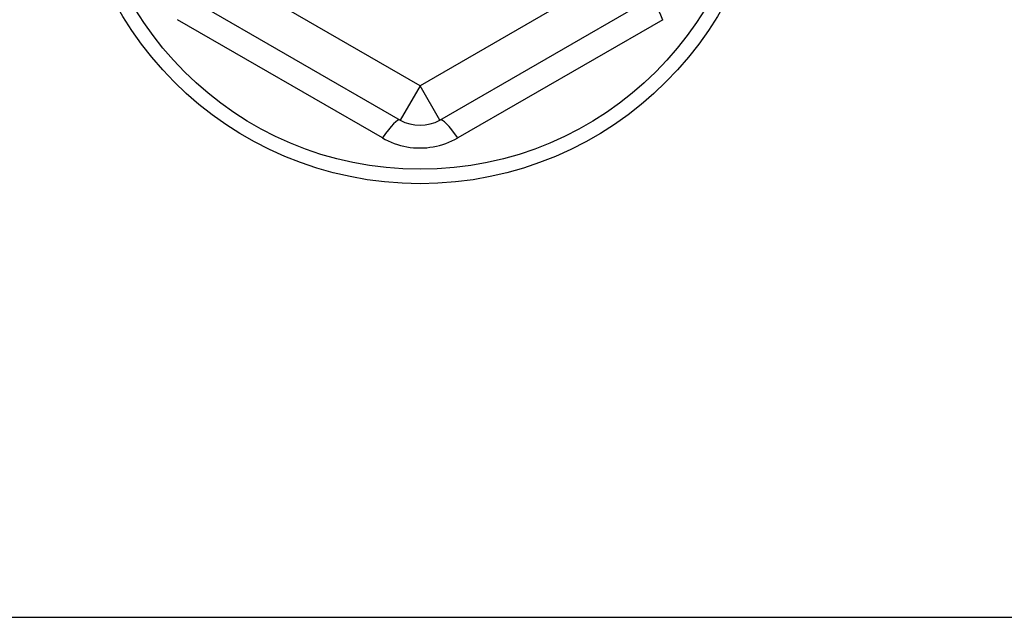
# Model space of a CAD drawing. Header units: inches. Extents: x 48.1 to 120.1, y 31.5 to 55.7.
# Tile 41 of 85: x 89.5 to 90.5, y 34.3 to 34.9. Entities that reach past the tile are written whole.
import ezdxf

# ---------------------------------------------------------------- set-up
doc = ezdxf.new("R2010")
doc.units = ezdxf.units.IN
doc.header["$MEASUREMENT"] = 0
doc.layers.add('Visible Edges(ANSI)', color=7, linetype='Continuous', lineweight=25)
doc.layers.add('Visible Tangent Edges(ANSI)', color=7, linetype='Continuous', lineweight=25)

msp = doc.modelspace()

# ---------------------------------------------------------------- linework, layer by layer
at = {"layer": 'Visible Edges(ANSI)'}
for p, q in [((89.69458, 34.91805), (89.90914, 34.79417)), ((89.94851, 34.79417), (90.16308, 34.91805))]:
    msp.add_line(p, q, dxfattribs=at)
msp.add_circle((89.92883, 35.07603), 0.34516, dxfattribs=at)
msp.add_arc((89.92883, 34.82827), 0.03937, 240, 300, dxfattribs=at)
at = {"layer": 'Visible Tangent Edges(ANSI)'}
for p, q in [((89.92883, 34.82827), (89.71426, 34.95215)), ((90.14339, 34.95215), (89.92883, 34.82827)), ((89.89149, 34.77639), (89.688, 34.89387)), ((90.16966, 34.89387), (89.96617, 34.77639)), ((89.92883, 34.82827), (89.90914, 34.79417)), ((89.94851, 34.79417), (89.92883, 34.82827)), ((69.17883, 34.30003), (113.92883, 34.30003))]:
    msp.add_line(p, q, dxfattribs=at)
at = {"layer": 'Visible Tangent Edges(ANSI)', "flags": 128}
msp.add_lwpolyline([(89.89149, 34.77639), (89.89431, 34.77484), (89.89721, 34.7734), (89.90018, 34.77209), (89.90322, 34.77091), (89.90632, 34.76986), (89.90946, 34.76894), (89.91263, 34.76816), (89.91583, 34.76752), (89.91906, 34.76702), (89.92231, 34.76667), (89.92558, 34.76646), (89.92886, 34.76639), (89.93214, 34.76646), (89.9354, 34.76667), (89.93865, 34.76703), (89.94188, 34.76753), (89.94508, 34.76817), (89.94825, 34.76896), (89.95138, 34.76988), (89.95446, 34.77093), (89.95749, 34.77211), (89.96045, 34.77341), (89.96335, 34.77484), (89.96617, 34.77639)], dxfattribs=at)
at = {"layer": 'Visible Tangent Edges(ANSI)'}
msp.add_circle((89.92883, 35.07603), 0.33084, dxfattribs=at)
for centre, major_axis, start_param, end_param in [((90.18276, 34.88396), (-0.01969, 0.0341), 0, 1.176113), ((89.88946, 34.76008), (0.01969, 0.0341), 0, 1.176113), ((89.9682, 34.76008), (-0.01969, 0.0341), 5.107073, 6.283185)]:
    msp.add_ellipse(centre, major_axis=major_axis, ratio=0.175929, start_param=start_param, end_param=end_param, dxfattribs=at)

doc.saveas('drawing.dxf')
